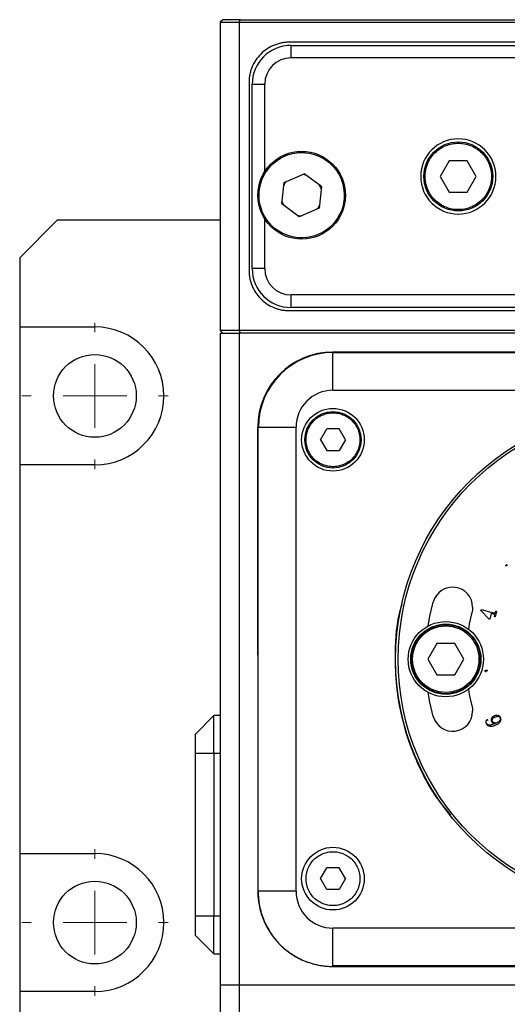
# Model space of a CAD drawing. Header units: inches. Extents: x 2.7 to 30.9, y 2.6 to 27.9.
# Tile 12 of 20: x 18.6 to 20.1, y 15.5 to 18.6. Entities that reach past the tile are written whole.
import ezdxf

# ---------------------------------------------------------------- set-up
doc = ezdxf.new("R2010")
doc.units = ezdxf.units.IN
doc.header["$MEASUREMENT"] = 0

# ---------------------------------------------------------------- blocks, each defined once
blk = doc.blocks.new('SW_CENTERMARKSYMBOL_2')
at = {"color": 0, "linetype": 'Continuous', "lineweight": 18}
for p, q in [((0, 0.2), (0, 0.2299)), ((0, 0), (0, 0.1)), ((-0.2, 0), (-0.2299, 0)), ((0, 0), (-0.1, 0)), ((0, 0), (0, -0.1)), ((0, 0), (0.1, 0)), ((0.2, 0), (0.2299, 0)), ((0, -0.2), (0, -0.2299))]:
    blk.add_line(p, q, dxfattribs=at)
blk = doc.blocks.new('SW_CENTERMARKSYMBOL_3')
at = {"color": 0, "linetype": 'Continuous', "lineweight": 18}
for p, q in [((0, 0.2), (0, 0.2299)), ((0, 0), (0, 0.1)), ((-0.2, 0), (-0.2299, 0)), ((0, 0), (-0.1, 0)), ((0, 0), (0, -0.1)), ((0, 0), (0.1, 0)), ((0.2, 0), (0.2299, 0)), ((0, -0.2), (0, -0.2299))]:
    blk.add_line(p, q, dxfattribs=at)

msp = doc.modelspace()

# ---------------------------------------------------------------- linework, layer by layer
at = {"color": 7, "linetype": 'Continuous', "lineweight": 25}
for p, q in [((19.2273, 18.5885), (19.2194, 18.5807)), ((19.2194, 18.5807), (19.2194, 17.6122)), ((19.2194, 18.5807), (19.2785, 18.5807)), ((19.2817, 18.5885), (19.2273, 18.5885)), ((19.2785, 18.5807), (19.2817, 18.5885)), ((19.2785, 18.5807), (19.2785, 17.6122)), ((19.2785, 18.5807), (21.8375, 18.5807)), ((19.2817, 18.5885), (21.8343, 18.5885)), ((21.68, 18.5177), (19.4359, 18.5177)), ((19.4419, 18.4685), (19.4419, 18.5078)), ((19.4419, 18.5078), (21.6741, 18.5078)), ((21.6741, 18.4685), (19.4419, 18.4685)), ((19.31, 18.3917), (19.31, 17.8011)), ((19.3198, 17.807), (19.3198, 18.3858)), ((19.3198, 18.3858), (19.3592, 18.3858)), ((19.3592, 18.1081), (19.3592, 18.3858)), ((19.9392, 18.1453), (19.9109, 18.0964)), ((19.9957, 18.1453), (19.9392, 18.1453)), ((20.0239, 18.0964), (19.9957, 18.1453)), ((19.4208, 18.0775), (19.4828, 18.1047)), ((19.5373, 18.0645), (19.4828, 18.1047)), ((19.9109, 18.0964), (19.9392, 18.0475)), ((19.9957, 18.0475), (20.0239, 18.0964)), ((19.4133, 18.0102), (19.4208, 18.0775)), ((19.5373, 18.0645), (19.5299, 17.9972)), ((19.5348, 18.0634), (19.5309, 18.0693)), ((19.5366, 18.058), (19.5348, 18.0634)), ((19.9392, 18.0475), (19.9957, 18.0475)), ((19.4678, 17.9701), (19.4133, 18.0102)), ((19.414, 18.0167), (19.4158, 18.0113)), ((19.4158, 18.0113), (19.4197, 18.0055)), ((19.5299, 17.9972), (19.4678, 17.9701)), ((19.3592, 17.807), (19.3592, 17.9685)), ((18.7076, 17.9586), (18.5895, 17.8405)), ((19.2194, 17.9586), (18.7076, 17.9586)), ((18.5895, 17.8405), (18.5895, 17.624)), ((19.3592, 17.807), (19.3198, 17.807)), ((21.6741, 17.7244), (19.4419, 17.7244)), ((19.4419, 17.685), (19.4419, 17.7244)), ((21.6741, 17.685), (19.4419, 17.685)), ((19.4359, 17.6752), (21.68, 17.6752)), ((18.5895, 17.624), (18.8257, 17.624)), ((18.5895, 17.624), (18.5895, 17.1909)), ((19.2785, 17.6122), (19.2194, 17.6122)), ((19.2273, 17.6043), (19.2194, 17.6122)), ((19.2194, 17.6043), (19.2785, 17.6043)), ((19.2194, 17.6043), (19.2194, 15.557)), ((21.8375, 17.6122), (19.2785, 17.6122)), ((19.2785, 17.6122), (19.2817, 17.6043)), ((21.8375, 17.6043), (19.2785, 17.6043)), ((19.2785, 17.6043), (19.2785, 15.557)), ((21.5422, 17.5452), (19.5737, 17.5452)), ((19.5737, 17.4252), (19.5737, 17.5433)), ((19.5737, 17.5433), (21.5422, 17.5433)), ((19.5737, 17.4252), (21.5422, 17.4252)), ((19.3391, 17.3169), (19.3375, 17.309)), ((19.3375, 17.309), (19.3375, 15.8523)), ((19.3395, 17.309), (19.4576, 17.309)), ((19.4576, 15.8523), (19.4576, 17.309)), ((19.5344, 17.2696), (19.5541, 17.3037)), ((19.5934, 17.3037), (19.5541, 17.3037)), ((19.6131, 17.2696), (19.5934, 17.3037)), ((19.5344, 17.2696), (19.5541, 17.2355)), ((19.6131, 17.2696), (19.5934, 17.2355)), ((19.5541, 17.2355), (19.5934, 17.2355)), ((18.8257, 17.1909), (18.5895, 17.1909)), ((18.5895, 17.1909), (18.5895, 15.9704)), ((20.0384, 16.7337), (20.039, 16.7364)), ((20.0647, 16.7062), (20.0384, 16.7337)), ((20.039, 16.7364), (20.07, 16.7286)), ((20.0716, 16.7282), (20.0805, 16.726)), ((20.0872, 16.7312), (20.0828, 16.7134)), ((20.085, 16.7292), (20.0856, 16.7316)), ((20.0856, 16.7316), (20.0872, 16.7312)), ((20.066, 16.7059), (20.0647, 16.7062)), ((20.0705, 16.7239), (20.066, 16.7059)), ((20.0794, 16.7217), (20.0705, 16.7239)), ((20.0811, 16.7139), (20.0819, 16.7168)), ((20.0828, 16.7134), (20.0811, 16.7139)), ((19.8998, 16.6296), (19.8716, 16.5807)), ((19.9563, 16.6296), (19.8998, 16.6296)), ((19.9846, 16.5807), (19.9563, 16.6296)), ((19.8716, 16.5807), (19.8998, 16.5317)), ((19.9563, 16.5317), (19.9846, 16.5807)), ((19.8998, 16.5317), (19.9563, 16.5317)), ((19.1997, 16.4035), (19.1407, 16.3444)), ((19.1997, 16.2854), (19.1997, 16.4035)), ((19.2194, 16.4035), (19.1997, 16.4035)), ((19.1407, 16.3444), (19.1407, 16.2854)), ((19.1407, 16.2854), (19.1997, 16.2854)), ((19.1407, 16.2854), (19.1407, 15.7736)), ((19.1997, 16.2854), (19.1997, 15.7736)), ((19.1997, 16.2854), (19.2194, 16.2854)), ((18.5895, 15.9704), (18.8257, 15.9704)), ((18.5895, 15.9704), (18.5895, 15.5374)), ((19.5344, 15.8917), (19.5541, 15.9258)), ((19.5934, 15.9258), (19.5541, 15.9258)), ((19.6131, 15.8917), (19.5934, 15.9258)), ((19.5541, 15.8576), (19.5344, 15.8917)), ((19.6131, 15.8917), (19.5934, 15.8576)), ((19.4576, 15.8523), (19.3395, 15.8523)), ((19.5934, 15.8576), (19.5541, 15.8576)), ((19.1407, 15.7736), (19.1407, 15.7145)), ((19.1997, 15.7736), (19.1407, 15.7736)), ((19.1997, 15.6555), (19.1997, 15.7736)), ((19.2194, 15.7736), (19.1997, 15.7736)), ((19.5737, 15.6181), (19.5737, 15.7362)), ((21.5422, 15.7362), (19.5737, 15.7362)), ((19.1407, 15.7145), (19.1997, 15.6555)), ((19.1997, 15.6555), (19.2194, 15.6555)), ((19.4402, 15.658), (19.4455, 15.6544)), ((21.5422, 15.6181), (19.5737, 15.6181)), ((19.5737, 15.6161), (21.5422, 15.6161)), ((19.2785, 15.557), (19.2194, 15.557)), ((19.2194, 15.557), (19.2194, 14.1791)), ((21.8375, 15.557), (19.2785, 15.557)), ((19.2785, 15.557), (19.2785, 14.1791)), ((18.8257, 15.5374), (18.5895, 15.5374)), ((18.5895, 15.5374), (18.5895, 15.3208))]:
    msp.add_line(p, q, dxfattribs=at)
at = {"color": 7, "linetype": 'Continuous', "lineweight": 25, "flags": 128}
for points in [[(19.3375, 17.309), (19.3375, 17.309), (19.3375, 17.309)], [(19.873, 16.6851), (19.8784, 16.7158), (19.8887, 16.76)], [(20.0104, 16.7274), (20.002, 16.6913), (19.999, 16.6751)], [(19.999, 16.4862), (20.002, 16.4701), (20.0104, 16.4339)], [(19.8887, 16.4013), (19.8784, 16.4455), (19.873, 16.4762)]]:
    msp.add_lwpolyline(points, dxfattribs=at)
at = {"color": 7, "linetype": 'Continuous', "lineweight": 25}
for centre, radius in [((19.9674, 18.0964), 0.1083), ((19.4753, 18.0374), 0.1378), ((18.8257, 17.4074), 0.1299), ((19.5737, 17.2696), 0.0984), ((19.5737, 17.2696), 0.0886), ((20.558, 16.5807), 0.7874), ((20.558, 16.5807), 0.7795), ((19.9281, 16.5807), 0.1181), ((19.9281, 16.5807), 0.1102), ((19.9281, 16.5807), 0.1083), ((19.5737, 15.8917), 0.0984), ((18.8257, 15.7539), 0.1299)]:
    msp.add_circle(centre, radius, dxfattribs=at)
for centre, radius, start, end in [((19.4419, 18.3858), 0.122, 90, 180), ((19.4419, 18.3858), 0.0827, 90, 180), ((19.9674, 18.0964), 0.1181, 0, 180), ((19.9674, 18.0964), 0.1181, 180, 0), ((19.4419, 17.807), 0.122, 180, 270), ((19.4419, 17.807), 0.0827, 180, 270), ((18.8257, 17.4074), 0.2165, 270, 90), ((19.5737, 17.309), 0.2362, 90, 180), ((19.5737, 17.309), 0.2343, 90, 180), ((19.5737, 17.309), 0.1161, 90, 180), ((19.9495, 16.7437), 0.063, 0, 165), ((19.9495, 16.4176), 0.063, 195, 0), ((18.8257, 15.7539), 0.2165, 270, 90), ((19.5737, 15.8523), 0.1161, 180, 270)]:
    msp.add_arc(centre, radius, start, end, dxfattribs=at)
for points, knots in [([(19.4359, 18.5177), (19.4337, 18.5176), (19.4291, 18.5176), (19.4224, 18.517), (19.4157, 18.5161), (19.409, 18.5148), (19.4025, 18.5132), (19.396, 18.5112), (19.3837, 18.5067), (19.3663, 18.4978), (19.3463, 18.4814), (19.3299, 18.4614), (19.3201, 18.4425), (19.3148, 18.4269), (19.312, 18.4153), (19.3103, 18.4036), (19.3101, 18.3957), (19.31, 18.3917)], [0, 0, 0, 0, 0.034552, 0.068857, 0.103014, 0.137126, 0.171293, 0.205615, 0.240191, 0.370057, 0.500029, 0.629894, 0.759866, 0.82015, 0.879907, 0.939677, 1, 1, 1, 1]), ([(19.3527, 17.9836), (19.3231, 18.0513), (19.3539, 18.1303), (19.4893, 18.1896), (19.5683, 18.1587), (19.5979, 18.0911)], [0, 0, 0, 0, 0.5, 0.5, 1, 1, 1, 1]), ([(19.8631, 18.0964), (19.8632, 18.0986), (19.8632, 18.103), (19.8639, 18.1095), (19.8649, 18.116), (19.8663, 18.1223), (19.8681, 18.1286), (19.872, 18.1394), (19.8796, 18.1541), (19.8932, 18.1707), (19.9097, 18.1843), (19.9283, 18.1938), (19.9478, 18.1995), (19.9674, 18.2013), (19.9871, 18.1995), (20.0066, 18.1938), (20.0251, 18.1843), (20.0417, 18.1707), (20.0553, 18.1541), (20.0639, 18.1375), (20.0688, 18.1224), (20.0713, 18.1095), (20.0716, 18.1008), (20.0718, 18.0964)], [0, 0, 0, 0, 0.020146, 0.040136, 0.06005, 0.079967, 0.099967, 0.120131, 0.18508, 0.250093, 0.315042, 0.380056, 0.440011, 0.500029, 0.559984, 0.620002, 0.684951, 0.749965, 0.814914, 0.879927, 0.920044, 0.959855, 1, 1, 1, 1]), ([(19.5979, 18.0911), (19.6122, 18.0586), (19.6129, 18.0217), (19.5871, 17.9556), (19.5616, 17.929), (19.4965, 17.9005), (19.4597, 17.8998), (19.3935, 17.9256), (19.367, 17.9511), (19.3527, 17.9836)], [0, 0, 0, 0, 0.25, 0.25, 0.5, 0.5, 0.75, 0.75, 1, 1, 1, 1]), ([(19.4889, 18.1001), (19.487, 18.1009), (19.4827, 18.1025), (19.4782, 18.1019), (19.4757, 18.1015)], [0, 0, 0, 0, 0.443452, 1, 1, 1, 1]), ([(20.0718, 18.0964), (20.0717, 18.0942), (20.0717, 18.0898), (20.071, 18.0833), (20.07, 18.0769), (20.0686, 18.0705), (20.0667, 18.0642), (20.0629, 18.0534), (20.0553, 18.0387), (20.0417, 18.0221), (20.0252, 18.0086), (20.0066, 17.999), (19.9871, 17.9933), (19.9675, 17.9915), (19.9478, 17.9933), (19.9283, 17.999), (19.9097, 18.0086), (19.8932, 18.0221), (19.8796, 18.0387), (19.871, 18.0553), (19.8661, 18.0704), (19.8636, 18.0833), (19.8633, 18.092), (19.8631, 18.0964)], [0, 0, 0, 0, 0.020146, 0.040136, 0.06005, 0.079967, 0.099967, 0.120131, 0.18508, 0.250093, 0.315042, 0.380056, 0.440011, 0.500029, 0.559984, 0.620002, 0.684951, 0.749965, 0.814914, 0.879927, 0.920044, 0.959855, 1, 1, 1, 1]), ([(19.4274, 18.0804), (19.4264, 18.0796), (19.4228, 18.0767), (19.4211, 18.0724), (19.4199, 18.0693)], [0, 0, 0, 0, 0.2761596, 1, 1, 1, 1]), ([(19.5233, 17.9943), (19.5243, 17.9951), (19.5278, 17.998), (19.5295, 18.0023), (19.5308, 18.0054)], [0, 0, 0, 0, 0.27616, 1, 1, 1, 1]), ([(19.4617, 17.9746), (19.4636, 17.9739), (19.4679, 17.9723), (19.4724, 17.9728), (19.475, 17.9732)], [0, 0, 0, 0, 0.443452, 1, 1, 1, 1]), ([(19.31, 17.8011), (19.31, 17.7989), (19.3101, 17.7943), (19.3106, 17.7875), (19.3115, 17.7808), (19.3128, 17.7742), (19.3144, 17.7676), (19.3164, 17.7611), (19.3209, 17.7488), (19.3299, 17.7315), (19.3463, 17.7115), (19.3663, 17.6951), (19.3852, 17.6853), (19.4008, 17.68), (19.4123, 17.6772), (19.4241, 17.6755), (19.432, 17.6753), (19.4359, 17.6752)], [0, 0, 0, 0, 0.034552, 0.068857, 0.103014, 0.137126, 0.171293, 0.205615, 0.240191, 0.370057, 0.500029, 0.629894, 0.759866, 0.82015, 0.879907, 0.939677, 1, 1, 1, 1]), ([(19.4891, 17.2696), (19.4891, 17.2714), (19.4892, 17.275), (19.4897, 17.2803), (19.4905, 17.2855), (19.4917, 17.2907), (19.4932, 17.2958), (19.4963, 17.3045), (19.5025, 17.3165), (19.5135, 17.3299), (19.5269, 17.3409), (19.542, 17.3487), (19.5578, 17.3533), (19.5737, 17.3548), (19.5897, 17.3533), (19.6055, 17.3487), (19.6206, 17.3409), (19.634, 17.3299), (19.645, 17.3165), (19.652, 17.303), (19.6559, 17.2908), (19.658, 17.2803), (19.6583, 17.2732), (19.6584, 17.2696)], [0, 0, 0, 0, 0.020144, 0.040133, 0.060046, 0.079963, 0.099965, 0.120131, 0.185072, 0.250093, 0.315035, 0.380056, 0.440003, 0.500029, 0.559976, 0.620002, 0.684943, 0.749964, 0.814906, 0.879927, 0.920041, 0.959851, 1, 1, 1, 1]), ([(19.3388, 15.8523), (19.339, 15.9737), (19.3389, 16.0951), (19.3386, 16.3379), (19.3384, 16.4593), (19.338, 16.7021), (19.3379, 16.8234), (19.3377, 17.0055), (19.3376, 17.0662), (19.3376, 17.1573), (19.3376, 17.1876), (19.3376, 17.2483), (19.3375, 17.2787), (19.3375, 17.309)], [0, 0, 0, 0, 0.25, 0.25, 0.5, 0.5, 0.75, 0.75, 0.875, 0.875, 0.9375, 0.9375, 1, 1, 1, 1]), ([(19.6584, 17.2696), (19.6584, 17.2679), (19.6583, 17.2643), (19.6578, 17.259), (19.657, 17.2538), (19.6558, 17.2486), (19.6543, 17.2435), (19.6512, 17.2347), (19.645, 17.2228), (19.634, 17.2094), (19.6206, 17.1984), (19.6055, 17.1906), (19.5897, 17.186), (19.5738, 17.1845), (19.5578, 17.186), (19.542, 17.1906), (19.5269, 17.1984), (19.5135, 17.2094), (19.5025, 17.2228), (19.4955, 17.2363), (19.4915, 17.2485), (19.4895, 17.259), (19.4892, 17.2661), (19.4891, 17.2696)], [0, 0, 0, 0, 0.020144, 0.040133, 0.060046, 0.079963, 0.099965, 0.120131, 0.185072, 0.250093, 0.315035, 0.380056, 0.440003, 0.500029, 0.559976, 0.620002, 0.684943, 0.749964, 0.814906, 0.879927, 0.920041, 0.959851, 1, 1, 1, 1]), ([(20.1193, 16.8748), (20.1191, 16.8745), (20.1187, 16.874), (20.1178, 16.8735), (20.1169, 16.8733), (20.1157, 16.8736), (20.1149, 16.8741), (20.1144, 16.8743)], [0, 0, 0, 0, 0.178646, 0.340334, 0.500729, 0.705741, 1, 1, 1, 1]), ([(20.118, 16.8785), (20.1186, 16.8781), (20.1196, 16.8774), (20.1199, 16.8758), (20.1195, 16.8751), (20.1193, 16.8748)], [0, 0, 0, 0, 0.499352, 0.748401, 1, 1, 1, 1]), ([(19.79, 16.7528), (19.7871, 16.7434), (19.7702, 16.6878), (19.7693, 16.6292), (19.7686, 16.5807)], [0, 0, 0, 0, 0.170782, 1, 1, 1, 1]), ([(20.0125, 16.7437), (20.0125, 16.7423), (20.0125, 16.7396), (20.012, 16.7355), (20.0114, 16.7314), (20.0107, 16.7287), (20.0104, 16.7274)], [0, 0, 0, 0, 0.250539, 0.5, 0.749461, 1, 1, 1, 1]), ([(20.0805, 16.726), (20.081, 16.7259), (20.0821, 16.7258), (20.0836, 16.7264), (20.0845, 16.7276), (20.0848, 16.7286), (20.085, 16.7292)], [0, 0, 0, 0, 0.275351, 0.498006, 0.714465, 1, 1, 1, 1]), ([(20.0819, 16.7168), (20.082, 16.7174), (20.0822, 16.7184), (20.0821, 16.72), (20.081, 16.7212), (20.08, 16.7215), (20.0794, 16.7217)], [0, 0, 0, 0, 0.28823, 0.501344, 0.713557, 1, 1, 1, 1]), ([(19.8237, 16.5807), (19.8237, 16.6382), (19.8705, 16.685), (19.9857, 16.685), (20.0324, 16.6382), (20.0324, 16.5807)], [0, 0, 0, 0, 0.5, 0.5, 1, 1, 1, 1]), ([(19.7686, 16.5807), (19.7698, 16.5486), (19.772, 16.4834), (19.791, 16.3857), (19.8196, 16.2963), (19.8562, 16.2172), (19.8939, 16.1489), (19.9275, 16.1102), (19.9436, 16.0917)], [0, 0, 0, 0, 0.181442, 0.36851, 0.560858, 0.711197, 0.861575, 1, 1, 1, 1]), ([(20.0324, 16.5807), (20.0324, 16.5231), (19.9857, 16.4763), (19.8705, 16.4763), (19.8237, 16.5231), (19.8237, 16.5807)], [0, 0, 0, 0, 0.5, 0.5, 1, 1, 1, 1]), ([(20.052, 16.5437), (20.052, 16.5442), (20.052, 16.5451), (20.0532, 16.5462), (20.0543, 16.5464), (20.0549, 16.5466)], [0, 0, 0, 0, 0.286403, 0.570128, 1, 1, 1, 1]), ([(20.0565, 16.5408), (20.056, 16.5408), (20.055, 16.5408), (20.0536, 16.5412), (20.0524, 16.5422), (20.0521, 16.5432), (20.052, 16.5437)], [0, 0, 0, 0, 0.266192, 0.501826, 0.743759, 1, 1, 1, 1]), ([(20.0549, 16.5466), (20.0554, 16.5466), (20.0563, 16.5466), (20.0575, 16.5461), (20.0585, 16.5454), (20.0594, 16.5453), (20.0599, 16.5453)], [0, 0, 0, 0, 0.272755, 0.499862, 0.75037, 1, 1, 1, 1]), ([(20.0104, 16.4339), (20.0107, 16.4326), (20.0114, 16.4299), (20.012, 16.4259), (20.0125, 16.4218), (20.0125, 16.419), (20.0125, 16.4176)], [0, 0, 0, 0, 0.250539, 0.5, 0.749461, 1, 1, 1, 1]), ([(20.0567, 16.3897), (20.0563, 16.3894), (20.0555, 16.3889), (20.0546, 16.3872), (20.0537, 16.3851), (20.0537, 16.3822), (20.0543, 16.3804), (20.0546, 16.3795)], [0, 0, 0, 0, 0.124685, 0.250361, 0.500533, 0.733364, 1, 1, 1, 1]), ([(20.0609, 16.3883), (20.0607, 16.3887), (20.0603, 16.3895), (20.0588, 16.3905), (20.0575, 16.39), (20.0567, 16.3897)], [0, 0, 0, 0, 0.283481, 0.501727, 1, 1, 1, 1]), ([(20.0799, 16.4024), (20.0791, 16.402), (20.0774, 16.4011), (20.0752, 16.3995), (20.0733, 16.3977), (20.0717, 16.3956), (20.0706, 16.3931), (20.0703, 16.3905), (20.0707, 16.3879), (20.0714, 16.3862), (20.0717, 16.3853)], [0, 0, 0, 0, 0.13353, 0.259751, 0.381087, 0.500261, 0.624427, 0.749991, 0.863336, 1, 1, 1, 1]), ([(20.0717, 16.3853), (20.072, 16.3847), (20.0725, 16.3837), (20.0739, 16.3819), (20.076, 16.3801), (20.0792, 16.3787), (20.0815, 16.3785), (20.0827, 16.3785)], [0, 0, 0, 0, 0.1360874, 0.2502552, 0.5001424, 0.7498993, 1, 1, 1, 1]), ([(20.0744, 16.3864), (20.0742, 16.3869), (20.0739, 16.3878), (20.0738, 16.3894), (20.074, 16.3909), (20.0746, 16.3925), (20.0758, 16.3944), (20.0782, 16.3967), (20.0806, 16.3979), (20.0819, 16.3986)], [0, 0, 0, 0, 0.099293, 0.194417, 0.289998, 0.3906, 0.500159, 0.722189, 1, 1, 1, 1]), ([(20.0865, 16.3802), (20.0851, 16.3802), (20.0827, 16.3803), (20.0792, 16.3812), (20.0762, 16.3831), (20.075, 16.3853), (20.0744, 16.3864)], [0, 0, 0, 0, 0.2786004, 0.500552, 0.7381995, 1, 1, 1, 1]), ([(20.1002, 16.3972), (20.0999, 16.3978), (20.0993, 16.3989), (20.0981, 16.4005), (20.0964, 16.402), (20.0942, 16.4034), (20.0907, 16.4046), (20.0856, 16.4046), (20.082, 16.4032), (20.0799, 16.4024)], [0, 0, 0, 0, 0.086761, 0.169503, 0.250233, 0.375131, 0.50074, 0.721186, 1, 1, 1, 1]), ([(20.0819, 16.3986), (20.0831, 16.3991), (20.0853, 16.4), (20.0884, 16.4009), (20.0913, 16.4015), (20.0943, 16.4013), (20.0972, 16.3995), (20.0983, 16.3977), (20.0989, 16.3967)], [0, 0, 0, 0, 0.200684, 0.367245, 0.50148, 0.66732, 0.823219, 1, 1, 1, 1]), ([(20.0859, 16.3744), (20.0872, 16.375), (20.0894, 16.3761), (20.0928, 16.378), (20.0957, 16.3802), (20.0985, 16.3829), (20.1005, 16.3861), (20.1016, 16.3895), (20.1016, 16.3925), (20.1011, 16.395), (20.1005, 16.3964), (20.1002, 16.3972)], [0, 0, 0, 0, 0.1359857, 0.2502348, 0.3807741, 0.500383, 0.628844, 0.7500485, 0.8499595, 0.9186521, 1, 1, 1, 1]), ([(20.0989, 16.3967), (20.0991, 16.3959), (20.0996, 16.3945), (20.0993, 16.3916), (20.098, 16.3889), (20.0956, 16.3859), (20.0929, 16.3836), (20.0896, 16.3817), (20.0876, 16.3807), (20.0865, 16.3802)], [0, 0, 0, 0, 0.09984, 0.199772, 0.370778, 0.499457, 0.699529, 0.835253, 1, 1, 1, 1]), ([(20.0546, 16.3795), (20.055, 16.3787), (20.0557, 16.3774), (20.0574, 16.375), (20.0601, 16.3726), (20.0642, 16.3709), (20.0686, 16.3702), (20.0731, 16.3704), (20.0773, 16.3713), (20.0817, 16.3726), (20.0844, 16.3738), (20.0859, 16.3744)], [0, 0, 0, 0, 0.067491, 0.12505, 0.2497664, 0.3671314, 0.4996486, 0.6157172, 0.74978, 0.8607946, 1, 1, 1, 1]), ([(20.0827, 16.3785), (20.0809, 16.3777), (20.0776, 16.3763), (20.073, 16.3747), (20.0689, 16.3737), (20.0651, 16.3732), (20.0617, 16.3741), (20.0591, 16.3755), (20.0574, 16.3773), (20.0567, 16.3786), (20.0563, 16.3793)], [0, 0, 0, 0, 0.195828, 0.3624, 0.500637, 0.62559, 0.750279, 0.850166, 0.921358, 1, 1, 1, 1]), ([(19.4891, 15.8917), (19.4891, 15.8935), (19.4892, 15.897), (19.4897, 15.9023), (19.4905, 15.9076), (19.4917, 15.9127), (19.4932, 15.9178), (19.4963, 15.9266), (19.5025, 15.9385), (19.5135, 15.9519), (19.5269, 15.963), (19.542, 15.9707), (19.5578, 15.9754), (19.5737, 15.9768), (19.5897, 15.9754), (19.6055, 15.9707), (19.6206, 15.963), (19.634, 15.9519), (19.645, 15.9385), (19.652, 15.925), (19.6559, 15.9128), (19.658, 15.9023), (19.6583, 15.8952), (19.6584, 15.8917)], [0, 0, 0, 0, 0.020144, 0.040133, 0.060046, 0.079963, 0.099965, 0.120131, 0.185072, 0.250093, 0.315035, 0.380056, 0.440003, 0.500029, 0.559976, 0.620002, 0.684943, 0.749964, 0.814906, 0.879927, 0.920041, 0.959851, 1, 1, 1, 1]), ([(19.6584, 15.8917), (19.6584, 15.8899), (19.6583, 15.8863), (19.6578, 15.8811), (19.657, 15.8758), (19.6558, 15.8706), (19.6543, 15.8655), (19.6512, 15.8568), (19.645, 15.8449), (19.634, 15.8314), (19.6206, 15.8204), (19.6055, 15.8127), (19.5897, 15.808), (19.5738, 15.8066), (19.5578, 15.808), (19.542, 15.8127), (19.5269, 15.8204), (19.5135, 15.8314), (19.5025, 15.8449), (19.4955, 15.8584), (19.4915, 15.8706), (19.4895, 15.881), (19.4892, 15.8881), (19.4891, 15.8917)], [0, 0, 0, 0, 0.020144, 0.040133, 0.060046, 0.079963, 0.099965, 0.120131, 0.185072, 0.250093, 0.315035, 0.380056, 0.440003, 0.500029, 0.559976, 0.620002, 0.684943, 0.749964, 0.814906, 0.879927, 0.920041, 0.959851, 1, 1, 1, 1]), ([(19.3375, 15.8523), (19.3376, 15.8494), (19.3376, 15.8437), (19.3381, 15.835), (19.3389, 15.8264), (19.34, 15.8179), (19.3422, 15.8046), (19.3464, 15.7869), (19.3539, 15.7649), (19.3636, 15.7435), (19.3799, 15.7157), (19.4055, 15.6841), (19.4371, 15.6584), (19.4649, 15.6422), (19.4863, 15.6324), (19.5084, 15.6249), (19.5279, 15.6203), (19.545, 15.6177), (19.5593, 15.6163), (19.5689, 15.6162), (19.5737, 15.6161)], [0, 0, 0, 0, 0.023335, 0.046628, 0.06991, 0.093212, 0.116565, 0.178301, 0.240092, 0.304402, 0.368768, 0.500006, 0.631244, 0.695553, 0.759919, 0.821655, 0.883446, 0.922309, 0.961112, 1, 1, 1, 1]), ([(19.3388, 15.8523), (19.3387, 15.8368), (19.3402, 15.8214), (19.346, 15.7911), (19.3505, 15.7761), (19.3621, 15.7476), (19.3693, 15.734), (19.3821, 15.7147), (19.3867, 15.7084), (19.3965, 15.6964), (19.4016, 15.6907), (19.4178, 15.6743), (19.4297, 15.6645), (19.4555, 15.6472), (19.4691, 15.6399), (19.4904, 15.6311), (19.4976, 15.6285), (19.5125, 15.624), (19.52, 15.6221), (19.5428, 15.6176), (19.5582, 15.6161), (19.5737, 15.6161)], [0, 0, 0, 0, 0.125, 0.125, 0.25, 0.25, 0.375, 0.375, 0.4375, 0.4375, 0.5, 0.5, 0.625, 0.625, 0.75, 0.75, 0.8125, 0.8125, 0.875, 0.875, 1, 1, 1, 1]), ([(19.5879, 15.6181), (19.5899, 15.6179), (19.5948, 15.6174), (19.6089, 15.6167), (19.6223, 15.6162), (19.6314, 15.6161), (19.6323, 15.6161)], [0, 0, 0, 0, 0.163347, 0.394051, 0.943012, 1, 1, 1, 1])]:
    msp.add_open_spline(points, degree=3, knots=knots, dxfattribs=at)

# ---------------------------------------------------------------- block references
at = {"color": 7, "linetype": 'Continuous', "lineweight": 18}
for name, p in [('SW_CENTERMARKSYMBOL_3', (18.8257, 17.4074)), ('SW_CENTERMARKSYMBOL_2', (18.8257, 15.7539))]:
    msp.add_blockref(name, p, dxfattribs=at)

doc.saveas('drawing.dxf')
